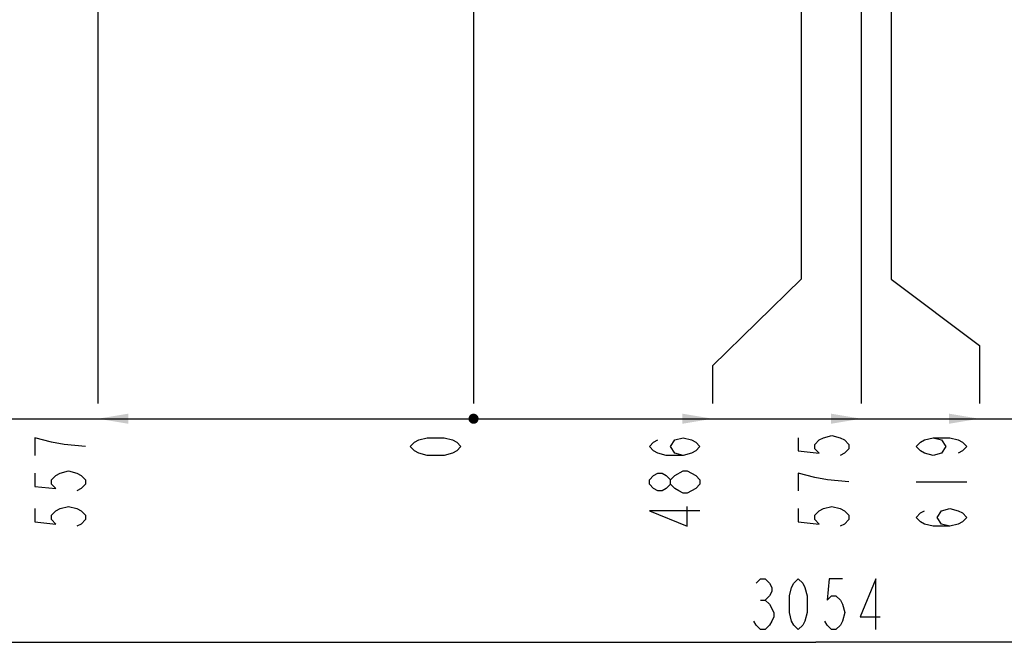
# Model space of a CAD drawing. Header units: millimetres. Extents: x 0 to 63602708652, y -107871309221 to 6308.
# Tile 44 of 74: x 3837 to 5296, y 2545 to 3483. Entities that reach past the tile are written whole.
import ezdxf

# ---------------------------------------------------------------- set-up
doc = ezdxf.new("R2010")
doc.units = ezdxf.units.MM
doc.header["$LTSCALE"] = 490.4625
doc.layers.get('0').update_dxf_attribs({"linetype": 'CONTINUOUS'})
doc.layers.add('10-1运动范围_DXF_CONTINUOUS_LINE', color=7, linetype='CONTINUOUS')
doc.layers.add('204103000004_DXF_DIMENSION', color=7, linetype='CONTINUOUS')
doc.styles.get("Standard").update_dxf_attribs({"font": 'txt', "width": 0.7})
doc.dimstyles.new('DIMSTYLE_1', dxfattribs={"dimtxt": 75, "dimasz": 45, "dimexe": 2, "dimexo": 0.2, "dimgap": 2.5, "dimtad": 0, "dimtih": 1, "dimtoh": 1, "dimdec": 0, "dimdsep": 46, "dimtxsty": 'Standard', "dimblk": '_FILLED', "dimblk1": '_FILLED', "dimblk2": '_FILLED', "dimcen": 0.09, "dimclrt": 5, "dimazin": 2, "dimtfac": 1, "dimtdec": 0, "dimtofl": 0, "dimtmove": 0, "dimatfit": 3, "dimldrblk": '_FILLED', "dimfxl": 0, "dimtolj": 1, "dimarcsym": 0})
doc.dimstyles.new('DIMSTYLE_3', dxfattribs={"dimtxt": 75, "dimasz": 45, "dimexe": 2, "dimexo": 0.2, "dimgap": 2.5, "dimtad": 1, "dimdec": 0, "dimdsep": 46, "dimtxsty": 'Standard', "dimblk": '_FILLED', "dimblk1": '_FILLED', "dimblk2": '_FILLED', "dimcen": 0.09, "dimclrt": 5, "dimazin": 2, "dimtfac": 1, "dimtdec": 0, "dimtofl": 0, "dimtmove": 0, "dimatfit": 3, "dimldrblk": '_FILLED', "dimfxl": 0, "dimtolj": 1, "dimarcsym": 0})

# ---------------------------------------------------------------- blocks, each defined once
blk = doc.blocks.new('*D9')
at = {"layer": '204103000004_DXF_DIMENSION', "color": 2, "linetype": 'Continuous', "transparency": 16777216}
for p, q in [((4995.4, 4383.5), (4995.4, 3098.4)), ((4995.4, 3098.4), (4864, 2970.2)), ((4864, 2970.2), (4864, 2914.1))]:
    blk.add_line(p, q, dxfattribs=at)
blk = doc.blocks.new('_FILLED')
at = {"color": 0, "linetype": 'ByBlock'}
blk.add_solid([(0, 0), (-1, 0.167), (-1, -0.167)], dxfattribs=at)
blk = doc.blocks.new('*D10')
at = {"layer": '204103000004_DXF_DIMENSION', "color": 2, "linetype": 'Continuous', "transparency": 16777216}
blk.add_line((4509.7, 4383.5), (4509.7, 2914.1), dxfattribs=at)
blk = doc.blocks.new('*D11')
at = {"layer": '204103000004_DXF_DIMENSION', "color": 2, "linetype": 'Continuous', "transparency": 16777216}
blk.add_line((5084.4, 3961.6), (5084.4, 2914.1), dxfattribs=at)
blk = doc.blocks.new('*D12')
at = {"layer": '204103000004_DXF_DIMENSION', "color": 2, "linetype": 'Continuous', "transparency": 16777216}
blk.add_line((5434, 3117.8), (5434, 2914.1), dxfattribs=at)
blk = doc.blocks.new('*D13')
at = {"layer": '204103000004_DXF_DIMENSION', "color": 2, "linetype": 'Continuous', "transparency": 16777216}
blk.add_line((6544.3, 4124), (6544.3, 2914.1), dxfattribs=at)
blk = doc.blocks.new('*D14')
at = {"layer": '204103000004_DXF_DIMENSION', "color": 2, "linetype": 'Continuous', "transparency": 16777216}
blk.add_line((3490.2, 5249.8), (3490.2, 2914.1), dxfattribs=at)
blk = doc.blocks.new('*D15')
at = {"layer": '204103000004_DXF_DIMENSION', "color": 2, "linetype": 'Continuous', "transparency": 16777216}
for p, q in [((5128.8, 4124), (5128.8, 3098.4)), ((5128.8, 3098.4), (5259.4, 3000.2)), ((5259.4, 3000.2), (5259.4, 2914.1))]:
    blk.add_line(p, q, dxfattribs=at)
blk = doc.blocks.new('*D19')
at = {"layer": '204103000004_DXF_DIMENSION', "color": 2, "linetype": 'Continuous', "transparency": 16777216}
for p, q in [((3490.2, 5249.8), (3490.2, 2545.5)), ((6544.3, 4124), (6544.3, 2545.5)), ((3490.2, 2560.5), (5017.2, 2560.5)), ((6544.3, 2560.5), (5017.2, 2560.5))]:
    blk.add_line(p, q, dxfattribs=at)
at = {"layer": '204103000004_DXF_DIMENSION', "color": 2, "linetype": 'Continuous', "transparency": 16777216, "xscale": 45, "yscale": 45, "zscale": 45, "rotation": 180}
blk.add_blockref('_FILLED', (3490.2, 2560.5), dxfattribs=at)
at = {"layer": '204103000004_DXF_DIMENSION', "color": 2, "linetype": 'Continuous', "transparency": 16777216, "xscale": 45, "yscale": 45, "zscale": 45}
blk.add_blockref('_FILLED', (6544.3, 2560.5), dxfattribs=at)
blk = doc.blocks.new('*D20')
at = {"layer": '204103000004_DXF_DIMENSION', "color": 2, "linetype": 'Continuous', "transparency": 16777216}
for p, q in [((4811.2, 5860), (7148.6, 5860)), ((7133.6, 5860), (7133.6, 4476.6)), ((7133.6, 3093.3), (7133.6, 4476.6)), ((5648.3, 3093.3), (7148.6, 3093.3))]:
    blk.add_line(p, q, dxfattribs=at)
at = {"layer": '204103000004_DXF_DIMENSION', "color": 2, "linetype": 'Continuous', "transparency": 16777216, "xscale": 45, "yscale": 45, "zscale": 45}
for p, rotation in [((7133.6, 5860), 90), ((7133.6, 3093.3), 270)]:
    blk.add_blockref('_FILLED', p, dxfattribs=dict(at, rotation=rotation))
blk = doc.blocks.new('*D28')
at = {"layer": '204103000004_DXF_DIMENSION', "color": 2, "linetype": 'Continuous', "transparency": 16777216}
blk.add_line((3953.1, 4536.9), (3953.1, 2914.1), dxfattribs=at)

msp = doc.modelspace()

# ---------------------------------------------------------------- linework, layer by layer
at = {"color": 2, "linetype": 'Continuous'}
msp.add_line((3490.156, 2891.62), (6544.26, 2891.62), dxfattribs=at)
at = {"color": 2, "linetype": 'Continuous', "const_width": 7.5}
msp.add_lwpolyline([(4505.961, 2891.62, 1), (4513.461, 2891.62, 1)], format="xyb", close=True, dxfattribs=at)
msp.add_lwpolyline([(4505.961, 2891.62, 1), (4513.461, 2891.62, 1)], format="xyb", close=True, dxfattribs=at)
msp.add_lwpolyline([(4505.961, 2891.62, 1), (4513.461, 2891.62, 1)], format="xyb", close=True, dxfattribs=at)
msp.add_lwpolyline([(4505.961, 2891.62, 1), (4513.461, 2891.62, 1)], format="xyb", close=True, dxfattribs=at)
msp.add_lwpolyline([(4505.961, 2891.62, 1), (4513.461, 2891.62, 1)], format="xyb", close=True, dxfattribs=at)
msp.add_lwpolyline([(4505.961, 2891.62, 1), (4513.461, 2891.62, 1)], format="xyb", close=True, dxfattribs=at)
msp.add_lwpolyline([(4505.961, 2891.62, 1), (4513.461, 2891.62, 1)], format="xyb", close=True, dxfattribs=at)
at = {"color": 2, "linetype": 'Continuous'}
for points in [[(3953.099, 2891.62), (3998.099, 2899.12), (3998.099, 2884.12)], [(4864.028, 2891.62), (4819.028, 2884.12), (4819.028, 2899.12)], [(5084.428, 2891.62), (5039.428, 2884.12), (5039.428, 2899.12)], [(5259.428, 2891.62), (5214.428, 2884.12), (5214.428, 2899.12)]]:
    msp.add_solid(points, dxfattribs=at)
at = {"layer": '10-1运动范围_DXF_CONTINUOUS_LINE', "color": 2, "linetype": 'Continuous'}
msp.add_arc((4769.317, 3338.186), 700, 341.774539, 63.225461, dxfattribs=at)
at = {"layer": '204103000004_DXF_DIMENSION', "color": 5, "linetype": 'Continuous'}
for p, q in [((5165.678, 2797.87), (5240.678, 2797.87)), ((4935.177, 2622.966), (4941.739, 2622.966))]:
    msp.add_line(p, q, dxfattribs=at)
for points in [[(3884.349, 2856.933), (3859.349, 2863.495), (3859.349, 2837.245)], [(4490.961, 2850.37), (4484.711, 2843.808), (4478.461, 2840.526), (4465.961, 2837.245), (4440.961, 2837.245), (4428.461, 2840.526), (4422.211, 2843.808), (4415.961, 2850.37), (4422.211, 2856.933), (4428.461, 2860.214), (4440.961, 2863.495), (4465.961, 2863.495), (4478.461, 2860.214), (4484.711, 2856.933), (4490.961, 2850.37)], [(4820.278, 2837.245), (4807.778, 2840.526), (4801.528, 2850.37), (4807.778, 2860.214), (4820.278, 2863.495), (4832.778, 2860.214), (4839.028, 2856.933), (4845.278, 2850.37), (4839.028, 2843.808), (4832.778, 2840.526), (4820.278, 2837.245), (4795.278, 2837.245), (4782.778, 2840.526), (4776.528, 2843.808), (4770.278, 2850.37), (4776.528, 2856.933), (4782.778, 2860.214)], [(4990.677, 2863.495), (4990.677, 2843.808), (5021.927, 2840.526), (5015.677, 2847.089), (5015.677, 2853.651), (5021.927, 2860.214), (5028.177, 2863.495), (5040.677, 2866.776), (5053.178, 2863.495), (5059.428, 2860.214), (5065.678, 2853.651), (5065.678, 2847.089), (5059.428, 2840.526), (5053.178, 2837.245)], [(5190.678, 2863.495), (5203.178, 2860.214), (5209.428, 2850.37), (5203.178, 2840.526), (5190.678, 2837.245), (5178.178, 2840.526), (5171.928, 2843.808), (5165.678, 2850.37), (5171.928, 2856.933), (5178.178, 2860.214), (5190.678, 2863.495), (5215.678, 2863.495), (5228.178, 2860.214), (5234.428, 2856.933), (5240.678, 2850.37), (5234.428, 2843.808), (5228.178, 2840.526)], [(3934.349, 2850.37), (3903.099, 2853.651), (3884.349, 2856.933)], [(3859.349, 2810.995), (3859.349, 2791.308), (3890.599, 2788.026), (3884.349, 2794.589), (3884.349, 2801.151), (3890.599, 2807.714), (3896.849, 2810.995), (3909.349, 2814.276), (3921.849, 2810.995), (3928.099, 2807.714), (3934.349, 2801.151), (3934.349, 2794.589), (3928.099, 2788.026), (3921.849, 2784.745)], [(4801.528, 2794.589), (4795.278, 2788.026), (4789.028, 2784.745), (4782.778, 2784.745), (4776.528, 2788.026), (4770.278, 2794.589), (4770.278, 2801.151), (4776.528, 2807.714), (4782.778, 2810.995), (4789.028, 2810.995), (4795.278, 2807.714), (4801.528, 2801.151)], [(4845.278, 2794.589), (4839.028, 2788.026), (4832.778, 2784.745), (4826.528, 2781.464), (4820.278, 2781.464), (4814.028, 2784.745), (4807.778, 2788.026), (4801.528, 2794.589), (4801.528, 2801.151), (4807.778, 2807.714)], [(4807.778, 2807.714), (4820.278, 2814.276), (4826.528, 2814.276)], [(4826.528, 2814.276), (4839.028, 2807.714), (4845.278, 2801.151), (4845.278, 2794.589)], [(5015.677, 2804.433), (4990.677, 2810.995), (4990.677, 2784.745)], [(5065.678, 2797.87), (5034.427, 2801.151), (5015.677, 2804.433)], [(3859.349, 2758.495), (3859.349, 2738.808), (3890.599, 2735.526), (3884.349, 2742.089), (3884.349, 2748.651), (3890.599, 2755.214), (3896.849, 2758.495), (3909.349, 2761.776), (3921.849, 2758.495), (3928.099, 2755.214), (3934.349, 2748.651), (3934.349, 2742.089), (3928.099, 2735.526), (3921.849, 2732.245)], [(4845.278, 2755.214), (4770.278, 2755.214), (4826.528, 2732.245), (4826.528, 2761.776)], [(4990.677, 2758.495), (4990.677, 2738.808), (5021.927, 2735.526), (5015.677, 2742.089), (5015.677, 2748.651), (5021.927, 2755.214), (5028.177, 2758.495), (5040.677, 2761.776), (5053.178, 2758.495), (5059.428, 2755.214), (5065.678, 2748.651), (5065.678, 2742.089), (5059.428, 2735.526), (5053.178, 2732.245)], [(5215.678, 2732.245), (5203.178, 2735.526), (5196.928, 2745.37), (5203.178, 2755.214), (5215.678, 2758.495), (5228.178, 2755.214), (5234.428, 2751.932), (5240.678, 2745.37), (5234.428, 2738.808), (5228.178, 2735.526), (5215.678, 2732.245), (5190.678, 2732.245), (5178.178, 2735.526), (5171.928, 2738.808), (5165.678, 2745.37), (5171.928, 2751.932), (5178.178, 2755.214)], [(4928.614, 2647.967), (4935.177, 2654.217), (4941.739, 2654.217), (4948.302, 2647.967), (4951.583, 2641.717), (4951.583, 2635.467), (4948.302, 2629.217), (4941.739, 2622.966), (4948.302, 2616.716), (4954.864, 2604.216)], [(4990.958, 2579.216), (4984.395, 2585.466), (4981.114, 2591.716), (4977.833, 2604.216), (4977.833, 2629.217), (4981.114, 2641.717), (4984.395, 2647.967), (4990.958, 2654.217), (4997.52, 2647.967), (5000.802, 2641.717), (5004.083, 2629.217), (5004.083, 2604.216), (5000.802, 2591.716), (4997.52, 2585.466), (4990.958, 2579.216)], [(5056.583, 2654.217), (5036.896, 2654.217), (5033.614, 2622.966), (5040.177, 2629.217), (5046.739, 2629.217), (5053.302, 2622.966), (5056.583, 2616.716), (5059.864, 2604.216), (5056.583, 2591.716), (5053.302, 2585.466), (5046.739, 2579.216), (5040.177, 2579.216), (5033.614, 2585.466), (5030.333, 2591.716)], [(5105.802, 2579.216), (5105.802, 2654.217), (5082.833, 2597.966), (5112.364, 2597.966)], [(4954.864, 2604.216), (4954.864, 2597.966), (4951.583, 2591.716), (4948.302, 2585.466), (4941.739, 2579.216), (4935.177, 2579.216), (4928.614, 2585.466), (4925.333, 2591.716)]]:
    msp.add_lwpolyline(points, dxfattribs=at)

# ---------------------------------------------------------------- dimensions: what is measured, and where the dimension line sits
at = {"layer": '204103000004_DXF_DIMENSION', "color": 2, "linetype": 'Continuous'}
for base, p1, p2, angle, picture, middle in [((7133.611, 3093.273), (4811.011, 5860.027), (5648.098, 3093.273), 270, '*D20', (7133.611, 4371.65)), ((3490.156, 2560.466), (6544.26, 4124.178), (3490.156, 5249.981), 180, '*D19', (4912.208, 2560.466))]:
    dim = msp.add_linear_dim(base=base, p1=p1, p2=p2, angle=angle, dimstyle='DIMSTYLE_3', dxfattribs=at)
    dim.commit()
    dim.dimension.update_dxf_attribs({"geometry": picture, "text_midpoint": middle, "dimtype": 160})
for feature_location, offset, origin, override, picture, middle in [((3490.156, 5249.781), (0, -2335.661), (4509.711, 5251.281), {"dimgap": 18.750136, "dimtad": 1, "dimtih": 0, "dimtoh": 0}, '*D14', (3471.406, 2666.62)), ((3953.099, 4536.911), (0, -1622.791), (4509.711, 4538.411), {"dimgap": 18.750121, "dimtad": 1, "dimtih": 0, "dimtoh": 0}, '*D28', (3934.349, 2719.12)), ((4509.711342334, 4383.500178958), (0, -1469.380182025), (4509.711342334, 4385.000178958), {"dimgap": 18.750091, "dimtad": 1, "dimtih": 0, "dimtoh": 0}, '*D10', (4490.961342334, 2824.119996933)), ((4995.379, 4383.5), (-131.351, -1469.38), (4509.711, 4385), {"dimgap": 18.750121, "dimtad": 1, "dimtih": 0, "dimtoh": 0}, '*D9', (4845.278, 2719.12)), ((6544.26, 4123.978), (0, -1209.858), (4509.711, 4125.478), {"dimgap": 18.750136, "dimtad": 1, "dimtih": 0, "dimtoh": 0}, '*D13', (6525.51, 2666.62)), ((5128.81, 4123.978), (130.618, -1209.858), (4509.711, 4125.478), {"dimgap": 18.750121, "dimtad": 1, "dimtih": 0, "dimtoh": 0}, '*D15', (5240.678, 2719.12)), ((5084.428, 3961.636), (0, -1047.516), (4509.711, 3963.136), {"dimgap": 18.750121, "dimtad": 1, "dimtih": 0, "dimtoh": 0}, '*D11', (5065.678, 2719.12)), ((5433.974, 3117.756), (0, -203.636), (4509.711, 3119.256), {"dimgap": 18.750121, "dimtad": 1, "dimtih": 0, "dimtoh": 0}, '*D12', (5415.224, 2719.12))]:
    dim = msp.add_ordinate_dim(feature_location=feature_location, offset=offset, dtype=1, origin=origin, dimstyle='DIMSTYLE_1', override=override, dxfattribs=at)
    dim.commit()
    dim.dimension.update_dxf_attribs({"geometry": picture, "text_midpoint": middle})

doc.saveas('drawing.dxf')
